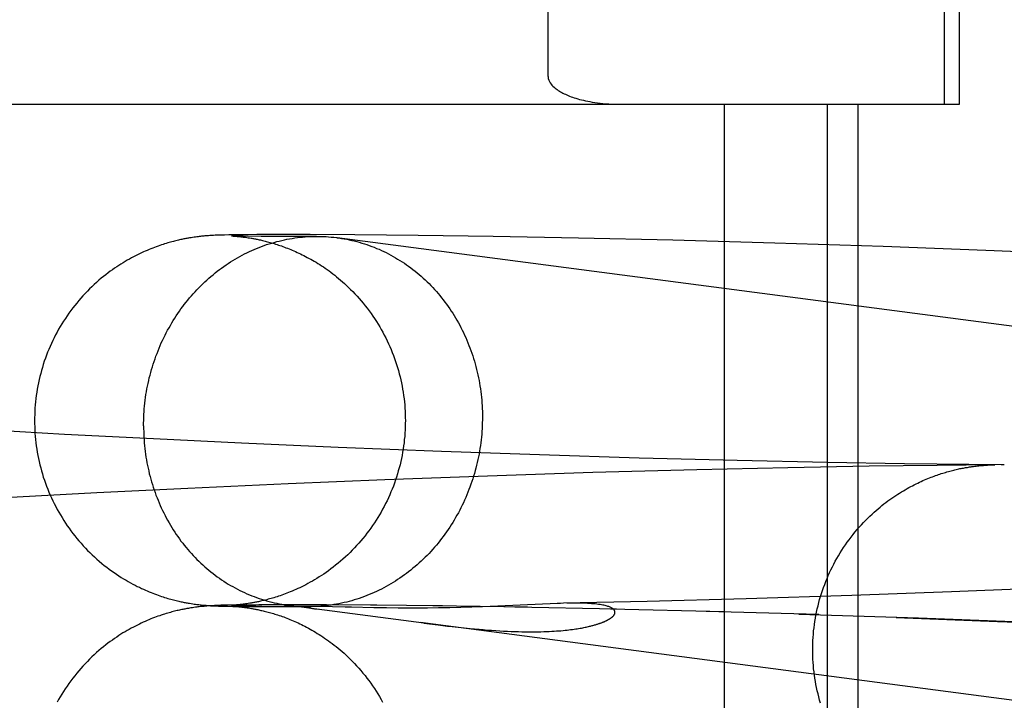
# Model space of a CAD drawing. Header units: inches. Extents: x 0 to 243, y 0 to 157.
# Tile 36 of 115: x 115.6116 to 115.7152, y 58.7847 to 58.8562. Entities that reach past the tile are written whole.
import ezdxf

# ---------------------------------------------------------------- set-up
doc = ezdxf.new("R2010")
doc.units = ezdxf.units.IN
doc.header["$LTSCALE"] = 13.357143
doc.header["$MEASUREMENT"] = 0
doc.linetypes.add('HIDDEN', pattern=[0.2, 0.1, -0.1])
doc.layers.add('DEFAULT_2', color=8, linetype='HIDDEN')

msp = doc.modelspace()

# ---------------------------------------------------------------- linework, layer by layer
at = {"layer": 'DEFAULT_2', "color": 8, "linetype": 'HIDDEN'}
for p, q in [((115.70889, 58.84735), (115.70889, 59.22235)), ((115.71045, 58.84735), (115.71045, 59.22235)), ((115.66719, 58.85025), (115.66719, 59.21945)), ((115.23285, 58.84735), (115.71045, 58.84735)), ((115.68571, 58.84735), (115.68571, 58.6911)), ((115.69655, 58.84735), (115.69655, 58.6911)), ((115.69978, 58.84735), (115.69978, 58.6911)), ((115.62963, 58.83331), (115.62946, 58.83328)), ((115.62979, 58.83334), (115.62963, 58.83331)), ((115.62994, 58.83336), (115.62979, 58.83334)), ((115.63008, 58.83338), (115.62994, 58.83336)), ((115.63022, 58.8334), (115.63008, 58.83338)), ((115.63036, 58.83341), (115.63022, 58.8334)), ((115.63049, 58.83343), (115.63036, 58.83341)), ((115.63062, 58.83344), (115.63049, 58.83343)), ((115.63074, 58.83346), (115.63062, 58.83344)), ((115.63086, 58.83347), (115.63074, 58.83346)), ((115.63098, 58.83348), (115.63086, 58.83347)), ((115.63109, 58.83349), (115.63098, 58.83348)), ((115.6312, 58.8335), (115.63109, 58.83349)), ((115.6313, 58.83351), (115.6312, 58.8335)), ((115.63145, 58.83352), (115.6313, 58.83351)), ((115.63159, 58.83353), (115.63145, 58.83352)), ((115.63172, 58.83353), (115.63159, 58.83353)), ((115.63186, 58.83354), (115.63172, 58.83353)), ((115.63199, 58.83355), (115.63186, 58.83354)), ((115.63216, 58.83356), (115.63199, 58.83355)), ((115.63233, 58.83356), (115.63216, 58.83356)), ((115.63255, 58.83357), (115.63233, 58.83356)), ((115.63282, 58.83358), (115.63255, 58.83357)), ((115.63314, 58.83359), (115.63282, 58.83358)), ((115.6336, 58.8336), (115.63314, 58.83359)), ((115.63423, 58.83361), (115.6336, 58.8336)), ((115.63387, 58.83349), (115.63387, 58.83349)), ((115.63389, 58.83349), (115.63394, 58.83349)), ((115.63394, 58.83349), (115.63399, 58.83349)), ((115.63412, 58.83349), (115.63397, 58.83349)), ((115.63399, 58.83349), (115.63405, 58.83348)), ((115.63405, 58.83348), (115.63413, 58.83348)), ((115.6344, 58.83348), (115.63412, 58.83349)), ((115.63413, 58.83348), (115.63422, 58.83347)), ((115.63422, 58.83347), (115.63432, 58.83346)), ((115.63512, 58.83362), (115.63423, 58.83361)), ((115.63432, 58.83346), (115.6344, 58.83346)), ((115.63487, 58.83347), (115.6344, 58.83348)), ((115.6344, 58.83346), (115.63449, 58.83345)), ((115.63449, 58.83345), (115.63458, 58.83344)), ((115.63458, 58.83344), (115.63467, 58.83343)), ((115.63467, 58.83343), (115.63478, 58.83342)), ((115.63478, 58.83342), (115.63488, 58.83341)), ((115.63562, 58.83346), (115.63487, 58.83347)), ((115.63488, 58.83341), (115.635, 58.8334)), ((115.635, 58.8334), (115.63512, 58.83338)), ((115.63656, 58.83363), (115.63512, 58.83362)), ((115.63512, 58.83338), (115.63524, 58.83337)), ((115.63524, 58.83337), (115.63536, 58.83335)), ((115.63536, 58.83335), (115.6355, 58.83333)), ((115.6355, 58.83333), (115.63564, 58.83331)), ((115.637, 58.83345), (115.63562, 58.83346)), ((115.63564, 58.83331), (115.63579, 58.83329)), ((115.63882, 58.83364), (115.63656, 58.83363)), ((115.63927, 58.83344), (115.637, 58.83345)), ((115.64215, 58.83364), (115.63882, 58.83364)), ((115.64282, 58.83345), (115.63927, 58.83344)), ((115.64686, 58.83361), (115.64215, 58.83364)), ((115.64246, 58.83345), (115.64282, 58.83345)), ((115.86272, 58.80478), (115.64499, 58.83331)), ((115.65351, 58.83355), (115.64686, 58.83361)), ((115.66142, 58.83344), (115.65351, 58.83355)), ((115.67039, 58.83327), (115.66142, 58.83344)), ((115.6803, 58.83304), (115.67039, 58.83327)), ((115.69103, 58.83274), (115.6803, 58.83304)), ((115.70245, 58.83237), (115.69103, 58.83274)), ((115.71322, 58.83198), (115.70245, 58.83237)), ((115.72433, 58.83152), (115.71322, 58.83198)), ((115.61633, 58.81263), (115.60812, 58.8131)), ((115.62569, 58.81214), (115.61633, 58.81263)), ((115.63493, 58.81169), (115.62569, 58.81214)), ((115.64509, 58.81124), (115.63493, 58.81169)), ((115.65597, 58.81081), (115.64509, 58.81124)), ((115.66627, 58.81046), (115.65597, 58.81081)), ((115.67678, 58.81014), (115.66627, 58.81046)), ((115.68706, 58.80987), (115.67678, 58.81014)), ((115.69659, 58.80967), (115.68706, 58.80987)), ((115.70468, 58.80954), (115.69659, 58.80967)), ((115.70813, 58.80937), (115.70095, 58.80927)), ((115.71484, 58.80943), (115.70468, 58.80954)), ((115.71011, 58.80939), (115.70813, 58.80937)), ((115.71115, 58.8094), (115.71011, 58.80939)), ((115.71159, 58.80941), (115.71115, 58.8094)), ((115.71199, 58.80941), (115.71159, 58.80941)), ((115.71224, 58.80941), (115.71199, 58.80941)), ((115.71246, 58.80941), (115.71224, 58.80941)), ((115.71267, 58.80942), (115.71246, 58.80941)), ((115.7125, 58.80933), (115.71263, 58.80934)), ((115.71263, 58.80934), (115.71275, 58.80935)), ((115.71286, 58.80942), (115.71267, 58.80942)), ((115.71275, 58.80935), (115.71286, 58.80936)), ((115.71286, 58.80936), (115.71297, 58.80937)), ((115.71297, 58.80937), (115.71308, 58.80938)), ((115.71308, 58.80938), (115.71317, 58.80938)), ((115.71331, 58.80939), (115.71342, 58.8094)), ((115.71342, 58.8094), (115.71352, 58.80941)), ((115.71419, 58.80943), (115.71347, 58.80942)), ((115.71352, 58.80941), (115.71362, 58.80941)), ((115.71362, 58.80941), (115.71373, 58.80941)), ((115.71373, 58.80941), (115.7138, 58.80942)), ((115.71383, 58.80942), (115.71389, 58.80942)), ((115.71391, 58.80942), (115.714, 58.80942)), ((115.714, 58.80942), (115.71406, 58.80943)), ((115.714, 58.80942), (115.71419, 58.80943)), ((115.7141, 58.80943), (115.71411, 58.80943)), ((115.71416, 58.80943), (115.71417, 58.80943)), ((115.71494, 58.80943), (115.71485, 58.80943)), ((115.71504, 58.80942), (115.71496, 58.80943)), ((115.71517, 58.80942), (115.71506, 58.80942)), ((115.6719, 58.8086), (115.66082, 58.80824)), ((115.68284, 58.8089), (115.6719, 58.8086)), ((115.6924, 58.80912), (115.68284, 58.8089)), ((115.70095, 58.80927), (115.6924, 58.80912)), ((115.71176, 58.80924), (115.71193, 58.80926)), ((115.71193, 58.80926), (115.71208, 58.80928)), ((115.71208, 58.80928), (115.71223, 58.8093)), ((115.71223, 58.8093), (115.71237, 58.80931)), ((115.71237, 58.80931), (115.7125, 58.80933)), ((115.63983, 58.80743), (115.62929, 58.80695)), ((115.65002, 58.80785), (115.63983, 58.80743)), ((115.66082, 58.80824), (115.65002, 58.80785)), ((115.61972, 58.80647), (115.61004, 58.80594)), ((115.62929, 58.80695), (115.61972, 58.80647)), ((115.70961, 58.79606), (115.69912, 58.79569)), ((115.72044, 58.7965), (115.70961, 58.79606)), ((115.63565, 58.79484), (115.6355, 58.79481)), ((115.6358, 58.79486), (115.63565, 58.79484)), ((115.63596, 58.79489), (115.6358, 58.79486)), ((115.67761, 58.79506), (115.66882, 58.79486)), ((115.68801, 58.79534), (115.67761, 58.79506)), ((115.69912, 58.79569), (115.68801, 58.79534)), ((115.62962, 58.79438), (115.62946, 58.79435)), ((115.62978, 58.7944), (115.62962, 58.79438)), ((115.62965, 58.79483), (115.62981, 58.79481)), ((115.62993, 58.79442), (115.62978, 58.7944)), ((115.62981, 58.79481), (115.62996, 58.79478)), ((115.63008, 58.79444), (115.62993, 58.79442)), ((115.62996, 58.79478), (115.6301, 58.79476)), ((115.63022, 58.79446), (115.63008, 58.79444)), ((115.6301, 58.79476), (115.63024, 58.79475)), ((115.63035, 58.79448), (115.63022, 58.79446)), ((115.63024, 58.79475), (115.63038, 58.79473)), ((115.63048, 58.79449), (115.63035, 58.79448)), ((115.63061, 58.79451), (115.63048, 58.79449)), ((115.63058, 58.79471), (115.6307, 58.79469)), ((115.63074, 58.79452), (115.63061, 58.79451)), ((115.6307, 58.79469), (115.63083, 58.79468)), ((115.63086, 58.79453), (115.63074, 58.79452)), ((115.63083, 58.79468), (115.63095, 58.79467)), ((115.63097, 58.79454), (115.63086, 58.79453)), ((115.63095, 58.79467), (115.63106, 58.79466)), ((115.63108, 58.79455), (115.63097, 58.79454)), ((115.63106, 58.79466), (115.63117, 58.79465)), ((115.63119, 58.79456), (115.63108, 58.79455)), ((115.63117, 58.79465), (115.63128, 58.79464)), ((115.63129, 58.79457), (115.63119, 58.79456)), ((115.63128, 58.79464), (115.63138, 58.79463)), ((115.63144, 58.79458), (115.63129, 58.79457)), ((115.63138, 58.79463), (115.63153, 58.79462)), ((115.63158, 58.79459), (115.63144, 58.79458)), ((115.63153, 58.79462), (115.63168, 58.79461)), ((115.63167, 58.7946), (115.63158, 58.79459)), ((115.63181, 58.79461), (115.63167, 58.7946)), ((115.63168, 58.79461), (115.63182, 58.7946)), ((115.63194, 58.79461), (115.63181, 58.79461)), ((115.63182, 58.7946), (115.63195, 58.7946)), ((115.63211, 58.79462), (115.63194, 58.79461)), ((115.63195, 58.7946), (115.63213, 58.79459)), ((115.63229, 58.79463), (115.63211, 58.79462)), ((115.63213, 58.79459), (115.6323, 58.79458)), ((115.63251, 58.79464), (115.63229, 58.79463)), ((115.6323, 58.79458), (115.63251, 58.79457)), ((115.63277, 58.79465), (115.63251, 58.79464)), ((115.63251, 58.79457), (115.63277, 58.79457)), ((115.63309, 58.79465), (115.63277, 58.79465)), ((115.63277, 58.79457), (115.63309, 58.79456)), ((115.63349, 58.79466), (115.63309, 58.79465)), ((115.63309, 58.79456), (115.63348, 58.79455)), ((115.63348, 58.79455), (115.63403, 58.79454)), ((115.63404, 58.79467), (115.63349, 58.79466)), ((115.63387, 58.79465), (115.6339, 58.79465)), ((115.63388, 58.79456), (115.63387, 58.79456)), ((115.63387, 58.79456), (115.63387, 58.79456)), ((115.63394, 58.79456), (115.63389, 58.79456)), ((115.63389, 58.79456), (115.63394, 58.79456)), ((115.6339, 58.79465), (115.63396, 58.79466)), ((115.63398, 58.79466), (115.63393, 58.79466)), ((115.63406, 58.79455), (115.63394, 58.79456)), ((115.63394, 58.79456), (115.63399, 58.79455)), ((115.63404, 58.79466), (115.63398, 58.79466)), ((115.63398, 58.79466), (115.63414, 58.79466)), ((115.63399, 58.79455), (115.63406, 58.79455)), ((115.63403, 58.79454), (115.63533, 58.79453)), ((115.63404, 58.79467), (115.6357, 58.79468)), ((115.63428, 58.79455), (115.63406, 58.79455)), ((115.63406, 58.79455), (115.63414, 58.79454)), ((115.63414, 58.79466), (115.63444, 58.79467)), ((115.63414, 58.79454), (115.63423, 58.79454)), ((115.63424, 58.79468), (115.63415, 58.79467)), ((115.63423, 58.79454), (115.6343, 58.79453)), ((115.63432, 58.79468), (115.63424, 58.79468)), ((115.63469, 58.79454), (115.63428, 58.79455)), ((115.6343, 58.79453), (115.63437, 58.79453)), ((115.6344, 58.79469), (115.63432, 58.79468)), ((115.63437, 58.79453), (115.63446, 58.79452)), ((115.63449, 58.7947), (115.6344, 58.79469)), ((115.63444, 58.79467), (115.63491, 58.79467)), ((115.63446, 58.79452), (115.63454, 58.79451)), ((115.63458, 58.7947), (115.63449, 58.7947)), ((115.63454, 58.79451), (115.63464, 58.7945)), ((115.63468, 58.79471), (115.63458, 58.7947)), ((115.63464, 58.7945), (115.63474, 58.79449)), ((115.63478, 58.79472), (115.63468, 58.79471)), ((115.63474, 58.79449), (115.63484, 58.79448)), ((115.63489, 58.79474), (115.63478, 58.79472)), ((115.6348, 58.79453), (115.64208, 58.79451)), ((115.635, 58.79475), (115.63489, 58.79474)), ((115.63512, 58.79476), (115.635, 58.79475)), ((115.63501, 58.79446), (115.63513, 58.79445)), ((115.63524, 58.79478), (115.63512, 58.79476)), ((115.63513, 58.79445), (115.63526, 58.79443)), ((115.63537, 58.7948), (115.63524, 58.79478)), ((115.63526, 58.79443), (115.63539, 58.79441)), ((115.63644, 58.79452), (115.63533, 58.79453)), ((115.63536, 58.79469), (115.63708, 58.79469)), ((115.6355, 58.79481), (115.63537, 58.7948)), ((115.63539, 58.79441), (115.63552, 58.79439)), ((115.63552, 58.79439), (115.63566, 58.79437)), ((115.63566, 58.79437), (115.63581, 58.79435)), ((115.64014, 58.79471), (115.63677, 58.7947)), ((115.64301, 58.79452), (115.63939, 58.79451)), ((115.65412, 58.79278), (115.63992, 58.79464)), ((115.64388, 58.7947), (115.63999, 58.7947)), ((115.64287, 58.79452), (115.64208, 58.79451)), ((115.64224, 58.7945), (115.64222, 58.7945)), ((115.64227, 58.7945), (115.64225, 58.7945)), ((115.64233, 58.79451), (115.64229, 58.79451)), ((115.64239, 58.79451), (115.64233, 58.79451)), ((115.6428, 58.79427), (115.64303, 58.79424)), ((115.64322, 58.79452), (115.64301, 58.79452)), ((115.64349, 58.79451), (115.64322, 58.79452)), ((115.64918, 58.79466), (115.64349, 58.79469)), ((115.64389, 58.79451), (115.64349, 58.79451)), ((115.6445, 58.7945), (115.64389, 58.79451)), ((115.64583, 58.79447), (115.6445, 58.7945)), ((115.64615, 58.79446), (115.64583, 58.79447)), ((115.65609, 58.79458), (115.64851, 58.79466)), ((115.65019, 58.79437), (115.64887, 58.7944)), ((115.6514, 58.79436), (115.65019, 58.79437)), ((115.65234, 58.79435), (115.6514, 58.79436)), ((115.65337, 58.79435), (115.65234, 58.79435)), ((115.65449, 58.79435), (115.65337, 58.79435)), ((115.65566, 58.79437), (115.65449, 58.79435)), ((115.66502, 58.79444), (115.65507, 58.79458)), ((115.65684, 58.79439), (115.65566, 58.79437)), ((115.65802, 58.79441), (115.65684, 58.79439)), ((115.65917, 58.79445), (115.65802, 58.79441)), ((115.66029, 58.79449), (115.65917, 58.79445)), ((115.66191, 58.79455), (115.66029, 58.79449)), ((115.6666, 58.79478), (115.66191, 58.79455)), ((115.67439, 58.79425), (115.66368, 58.79445)), ((115.66739, 58.79481), (115.6666, 58.79478)), ((115.68571, 58.79396), (115.67375, 58.79424)), ((115.69567, 58.79367), (115.68383, 58.79399)), ((115.85773, 58.7661), (115.65376, 58.79283)), ((115.65412, 58.79278), (115.65562, 58.79259)), ((115.70615, 58.79331), (115.69356, 58.7937)), ((115.70381, 58.79336), (115.71446, 58.79296)), ((115.71704, 58.79289), (115.70615, 58.79331)), ((115.71446, 58.79296), (115.72541, 58.79249)), ((115.65562, 58.79259), (115.6566, 58.79247)), ((115.65805, 58.79231), (115.659, 58.79221))]:
    msp.add_line(p, q, dxfattribs=at)
for points in [[(115.66719, 58.85025), (115.66721, 58.85005), (115.66726, 58.84988), (115.66733, 58.84973), (115.66741, 58.84959), (115.6675, 58.84947), (115.66759, 58.84935), (115.6677, 58.84924), (115.66781, 58.84914), (115.66792, 58.84905), (115.66803, 58.84896), (115.66815, 58.84888), (115.66826, 58.8488), (115.66838, 58.84872), (115.6685, 58.84865), (115.66862, 58.84858), (115.66875, 58.84852), (115.66888, 58.84845), (115.66901, 58.84839), (115.66915, 58.84832), (115.6693, 58.84826), (115.66945, 58.8482), (115.6696, 58.84814), (115.66977, 58.84809), (115.66993, 58.84803), (115.67011, 58.84797), (115.6703, 58.84792), (115.67049, 58.84786), (115.67069, 58.84781), (115.6709, 58.84776), (115.67112, 58.84771), (115.67135, 58.84766), (115.67159, 58.84762), (115.67184, 58.84757), (115.6721, 58.84753), (115.67237, 58.84749), (115.67266, 58.84746), (115.67295, 58.84743), (115.67326, 58.8474), (115.67358, 58.84738), (115.67392, 58.84736), (115.67427, 58.84735), (115.67463, 58.84735)], [(115.62946, 58.83328), (115.62937, 58.83327), (115.62928, 58.83325), (115.62919, 58.83324), (115.62909, 58.83322), (115.62899, 58.8332), (115.62888, 58.83318), (115.62877, 58.83316), (115.62866, 58.83313), (115.62854, 58.83311), (115.62842, 58.83308), (115.6283, 58.83305), (115.62817, 58.83302), (115.62804, 58.83299), (115.6279, 58.83296), (115.62777, 58.83292), (115.62762, 58.83289), (115.62748, 58.83285), (115.62733, 58.8328), (115.62718, 58.83276), (115.62702, 58.83271), (115.62685, 58.83266), (115.62669, 58.83261), (115.62651, 58.83255), (115.62634, 58.83249), (115.62616, 58.83243), (115.62597, 58.83236), (115.62579, 58.83229), (115.6256, 58.83222), (115.6254, 58.83215), (115.62521, 58.83207), (115.62501, 58.83198), (115.62481, 58.8319), (115.62461, 58.83181), (115.6244, 58.83171), (115.6242, 58.83161), (115.62399, 58.83151), (115.62378, 58.83141), (115.62357, 58.8313), (115.62335, 58.83118), (115.62314, 58.83106), (115.62292, 58.83094), (115.6227, 58.83081), (115.62248, 58.83068), (115.62226, 58.83054), (115.62204, 58.8304), (115.62182, 58.83025), (115.62159, 58.8301), (115.62136, 58.82994), (115.62113, 58.82978), (115.6209, 58.8296), (115.62067, 58.82942), (115.62043, 58.82923), (115.62019, 58.82904), (115.61994, 58.82883), (115.6197, 58.82861), (115.61945, 58.82839), (115.6192, 58.82816), (115.61896, 58.82793), (115.61872, 58.82769), (115.61849, 58.82745), (115.61826, 58.8272), (115.61804, 58.82695), (115.61782, 58.8267), (115.6176, 58.82644), (115.61739, 58.82618), (115.61719, 58.82592), (115.61698, 58.82565), (115.61679, 58.82538), (115.61659, 58.8251), (115.61641, 58.82482), (115.61622, 58.82454), (115.61605, 58.82426), (115.61587, 58.82397), (115.6157, 58.82368), (115.61554, 58.82339), (115.61538, 58.82309), (115.61523, 58.82279), (115.61508, 58.82249), (115.61494, 58.82218), (115.6148, 58.82188), (115.61467, 58.82157), (115.61454, 58.82126), (115.61442, 58.82095), (115.61431, 58.82063), (115.61419, 58.82031), (115.61409, 58.81999), (115.61399, 58.81967), (115.6139, 58.81935), (115.61381, 58.81903), (115.61373, 58.8187), (115.61365, 58.81838), (115.61358, 58.81805), (115.61351, 58.81772), (115.61345, 58.81739), (115.6134, 58.81706), (115.61335, 58.81672), (115.61331, 58.81639), (115.61327, 58.81606), (115.61324, 58.81572), (115.61321, 58.81539), (115.61319, 58.81505), (115.61318, 58.81472), (115.61317, 58.81438), (115.61317, 58.81407)], [(115.62464, 58.81352), (115.62464, 58.81382), (115.62465, 58.81412), (115.62466, 58.81442), (115.62467, 58.81472), (115.62469, 58.81502), (115.62471, 58.81531), (115.62474, 58.81561), (115.62477, 58.81591), (115.62481, 58.81621), (115.62485, 58.81651), (115.62489, 58.81681), (115.62494, 58.8171), (115.62499, 58.8174), (115.62505, 58.81769), (115.62511, 58.81799), (115.62518, 58.81828), (115.62524, 58.81857), (115.62532, 58.81886), (115.62539, 58.81915), (115.62548, 58.81944), (115.62556, 58.81973), (115.62565, 58.82001), (115.62574, 58.8203), (115.62584, 58.82058), (115.62594, 58.82086), (115.62605, 58.82114), (115.62616, 58.82142), (115.62627, 58.8217), (115.62638, 58.82197), (115.6265, 58.82224), (115.62663, 58.82251), (115.62676, 58.82278), (115.62689, 58.82305), (115.62702, 58.82331), (115.62716, 58.82357), (115.62731, 58.82383), (115.62745, 58.82409), (115.6276, 58.82435), (115.62776, 58.8246), (115.62791, 58.82485), (115.62807, 58.8251), (115.62824, 58.82534), (115.6284, 58.82558), (115.62857, 58.82582), (115.62875, 58.82606), (115.62892, 58.82629), (115.6291, 58.82652), (115.62929, 58.82675), (115.62947, 58.82698), (115.62966, 58.8272), (115.62986, 58.82742), (115.63005, 58.82763), (115.63025, 58.82784), (115.63045, 58.82805), (115.63066, 58.82826), (115.63086, 58.82846), (115.63107, 58.82866), (115.63128, 58.82886), (115.6315, 58.82905), (115.63172, 58.82923), (115.63194, 58.82942), (115.63216, 58.8296), (115.63239, 58.82978), (115.63261, 58.82995), (115.63284, 58.83012), (115.63308, 58.83029), (115.63331, 58.83045), (115.63355, 58.83061), (115.63378, 58.83076), (115.63403, 58.83091), (115.63427, 58.83106), (115.63451, 58.8312), (115.63476, 58.83134), (115.63501, 58.83147), (115.63526, 58.8316), (115.63551, 58.83173), (115.63576, 58.83185), (115.63602, 58.83196), (115.63628, 58.83208), (115.63653, 58.83218), (115.63679, 58.83229), (115.63705, 58.83239), (115.63732, 58.83248), (115.63758, 58.83258), (115.63784, 58.83266), (115.63811, 58.83274), (115.63838, 58.83282), (115.63864, 58.8329), (115.63891, 58.83296), (115.63918, 58.83303), (115.63945, 58.83309), (115.63972, 58.83314), (115.63999, 58.83319), (115.64027, 58.83324), (115.64054, 58.83328), (115.64081, 58.83332), (115.64108, 58.83335), (115.64136, 58.83338), (115.64163, 58.8334), (115.64191, 58.83342), (115.64218, 58.83344), (115.64246, 58.83345)], [(115.63397, 58.83349), (115.6339, 58.83349), (115.63389, 58.83349)], [(115.63579, 58.83329), (115.63595, 58.83326), (115.63603, 58.83325), (115.63612, 58.83323), (115.63621, 58.83321), (115.6363, 58.8332), (115.6364, 58.83318), (115.63649, 58.83316), (115.6366, 58.83314), (115.6367, 58.83312), (115.63681, 58.83309), (115.63692, 58.83307), (115.63704, 58.83304), (115.63716, 58.83302), (115.63728, 58.83299), (115.63741, 58.83296), (115.63754, 58.83292), (115.63767, 58.83289), (115.6378, 58.83285), (115.63794, 58.83281), (115.63808, 58.83277), (115.63822, 58.83273), (115.63837, 58.83269), (115.63852, 58.83264), (115.63867, 58.83259), (115.63882, 58.83254), (115.63898, 58.83249), (115.63913, 58.83244), (115.63929, 58.83238), (115.63945, 58.83232), (115.63961, 58.83226), (115.63978, 58.8322), (115.63994, 58.83213), (115.64011, 58.83207), (115.64028, 58.832), (115.64045, 58.83192), (115.64062, 58.83185), (115.64079, 58.83177), (115.64096, 58.83169), (115.64114, 58.83161), (115.64132, 58.83152), (115.64149, 58.83143), (115.64167, 58.83134), (115.64185, 58.83124), (115.64204, 58.83114), (115.64222, 58.83104), (115.64241, 58.83094), (115.64259, 58.83083), (115.64278, 58.83072), (115.64297, 58.8306), (115.64316, 58.83048), (115.64335, 58.83035), (115.64355, 58.83023), (115.64374, 58.83009), (115.64394, 58.82995), (115.64414, 58.82981), (115.64434, 58.82967), (115.64454, 58.82951), (115.64474, 58.82936), (115.64494, 58.82919), (115.64515, 58.82903), (115.64535, 58.82885), (115.64556, 58.82868), (115.64577, 58.82849), (115.64598, 58.8283), (115.6462, 58.82809), (115.64641, 58.82788), (115.64664, 58.82765), (115.64686, 58.82742), (115.64709, 58.82717), (115.64731, 58.82692), (115.64753, 58.82667), (115.64775, 58.82641), (115.64796, 58.82615), (115.64816, 58.82589), (115.64837, 58.82562), (115.64856, 58.82535), (115.64875, 58.82507), (115.64894, 58.8248), (115.64912, 58.82451), (115.6493, 58.82423), (115.64947, 58.82394), (115.64964, 58.82365), (115.6498, 58.82336), (115.64996, 58.82306), (115.65011, 58.82277), (115.65026, 58.82246), (115.6504, 58.82216), (115.65054, 58.82186), (115.65067, 58.82155), (115.6508, 58.82124), (115.65092, 58.82092), (115.65103, 58.82061), (115.65114, 58.82029), (115.65125, 58.81998), (115.65135, 58.81966), (115.65144, 58.81933), (115.65153, 58.81901), (115.65161, 58.81869), (115.65169, 58.81836), (115.65176, 58.81803), (115.65182, 58.81771), (115.65188, 58.81738), (115.65194, 58.81705), (115.65199, 58.81671), (115.65203, 58.81638), (115.65207, 58.81605), (115.6521, 58.81572), (115.65212, 58.81538), (115.65214, 58.81505), (115.65216, 58.81471), (115.65216, 58.81438), (115.65217, 58.81407)], [(115.64282, 58.83345), (115.643, 58.83345), (115.64328, 58.83345), (115.64355, 58.83344), (115.64383, 58.83342), (115.6441, 58.8334), (115.64437, 58.83338), (115.64464, 58.83335), (115.64492, 58.83332), (115.64499, 58.83331)], [(115.64499, 58.83331), (115.64519, 58.83329), (115.64546, 58.83324), (115.64573, 58.8332), (115.646, 58.83315), (115.64627, 58.83309), (115.64653, 58.83303), (115.6468, 58.83297), (115.64707, 58.8329), (115.64733, 58.83283), (115.64759, 58.83275), (115.64786, 58.83267), (115.64812, 58.83258), (115.64838, 58.83249), (115.64864, 58.8324), (115.64889, 58.8323), (115.64915, 58.83219), (115.6494, 58.83209), (115.64965, 58.83197), (115.6499, 58.83186), (115.65015, 58.83174), (115.6504, 58.83161), (115.65064, 58.83148), (115.65088, 58.83135), (115.65113, 58.83121), (115.65136, 58.83107), (115.6516, 58.83092), (115.65184, 58.83077), (115.65207, 58.83062), (115.6523, 58.83046), (115.65252, 58.8303), (115.65275, 58.83013), (115.65297, 58.82996), (115.65319, 58.82979), (115.65341, 58.82961), (115.65363, 58.82943), (115.65384, 58.82925), (115.65405, 58.82906), (115.65426, 58.82887), (115.65446, 58.82868), (115.65466, 58.82848), (115.65486, 58.82827), (115.65505, 58.82807), (115.65525, 58.82786), (115.65544, 58.82765), (115.65562, 58.82743), (115.65581, 58.82722), (115.65599, 58.82699), (115.65616, 58.82677), (115.65634, 58.82654), (115.65651, 58.82631), (115.65667, 58.82608), (115.65684, 58.82584), (115.657, 58.8256), (115.65716, 58.82536), (115.65731, 58.82512), (115.65746, 58.82487), (115.6576, 58.82462), (115.65775, 58.82437), (115.65789, 58.82411), (115.65802, 58.82385), (115.65815, 58.82359), (115.65828, 58.82333), (115.65841, 58.82307), (115.65853, 58.8228), (115.65864, 58.82253), (115.65876, 58.82226), (115.65886, 58.82199), (115.65897, 58.82172), (115.65907, 58.82144), (115.65917, 58.82116), (115.65926, 58.82088), (115.65935, 58.8206), (115.65943, 58.82032), (115.65952, 58.82004), (115.65959, 58.81975), (115.65967, 58.81946), (115.65974, 58.81917), (115.6598, 58.81888), (115.65986, 58.81859), (115.65992, 58.8183), (115.65997, 58.81801), (115.66002, 58.81772), (115.66006, 58.81742), (115.6601, 58.81712), (115.66014, 58.81683), (115.66017, 58.81653), (115.6602, 58.81623), (115.66022, 58.81594), (115.66024, 58.81564), (115.66025, 58.81534), (115.66027, 58.81504), (115.66027, 58.81474), (115.66027, 58.81444)], [(115.61317, 58.81407), (115.61317, 58.81376), (115.61318, 58.81343), (115.61319, 58.81309), (115.61321, 58.81276), (115.61324, 58.81242), (115.61327, 58.81209), (115.61331, 58.81175), (115.61335, 58.81142), (115.6134, 58.81108), (115.61345, 58.81075), (115.61351, 58.81042), (115.61358, 58.81009), (115.61365, 58.80976), (115.61373, 58.80943), (115.61381, 58.80911), (115.6139, 58.80878), (115.61399, 58.80846), (115.61409, 58.80814), (115.6142, 58.80782), (115.61431, 58.8075), (115.61443, 58.80719), (115.61455, 58.80687), (115.61468, 58.80656), (115.61481, 58.80625), (115.61495, 58.80594), (115.61509, 58.80564), (115.61524, 58.80534), (115.61539, 58.80504), (115.61555, 58.80474), (115.61571, 58.80445), (115.61588, 58.80416), (115.61606, 58.80387), (115.61624, 58.80358), (115.61642, 58.8033), (115.61661, 58.80302), (115.6168, 58.80275), (115.617, 58.80248), (115.6172, 58.80221), (115.61741, 58.80194), (115.61762, 58.80168), (115.61784, 58.80142), (115.61806, 58.80117), (115.61829, 58.80092), (115.61851, 58.80067), (115.61875, 58.80043), (115.61899, 58.80019), (115.61923, 58.79996), (115.61948, 58.79973), (115.61973, 58.7995), (115.61998, 58.79928), (115.62024, 58.79906), (115.6205, 58.79885), (115.62076, 58.79865), (115.62102, 58.79846), (115.62127, 58.79827), (115.62153, 58.79809), (115.62179, 58.79791), (115.62204, 58.79774), (115.62229, 58.79758), (115.62254, 58.79743), (115.62279, 58.79728), (115.62303, 58.79714), (115.62327, 58.79701), (115.62351, 58.79688), (115.62374, 58.79676), (115.62396, 58.79664), (115.62419, 58.79654), (115.6244, 58.79643), (115.62461, 58.79634), (115.62482, 58.79624), (115.62502, 58.79616), (115.62522, 58.79607), (115.62542, 58.79599), (115.62561, 58.79592), (115.62579, 58.79585), (115.62598, 58.79578), (115.62616, 58.79571), (115.62634, 58.79565), (115.62651, 58.79559), (115.62668, 58.79554), (115.62685, 58.79548), (115.62702, 58.79543), (115.62718, 58.79538), (115.62734, 58.79534), (115.62749, 58.79529), (115.62764, 58.79525), (115.62779, 58.79522), (115.62794, 58.79518), (115.62807, 58.79514), (115.62821, 58.79511), (115.62834, 58.79508), (115.62846, 58.79506), (115.62858, 58.79503), (115.6287, 58.795), (115.62881, 58.79498), (115.62891, 58.79496), (115.62902, 58.79494), (115.62912, 58.79492), (115.62921, 58.7949), (115.62931, 58.79489), (115.6294, 58.79487), (115.62948, 58.79486), (115.62965, 58.79483)], [(115.62464, 58.81352), (115.62464, 58.81322), (115.62465, 58.81292), (115.62466, 58.81262), (115.62467, 58.81232), (115.62469, 58.81202), (115.62471, 58.81172), (115.62474, 58.81142), (115.62477, 58.81113), (115.62481, 58.81083), (115.62485, 58.81054), (115.62489, 58.81024), (115.62494, 58.80995), (115.62499, 58.80965), (115.62505, 58.80936), (115.62511, 58.80907), (115.62518, 58.80878), (115.62524, 58.80849), (115.62532, 58.80821), (115.62539, 58.80792), (115.62548, 58.80764), (115.62556, 58.80735), (115.62565, 58.80707), (115.62574, 58.80679), (115.62584, 58.80652), (115.62594, 58.80624), (115.62605, 58.80597), (115.62616, 58.80569), (115.62627, 58.80542), (115.62638, 58.80515), (115.6265, 58.80489), (115.62663, 58.80462), (115.62676, 58.80436), (115.62689, 58.8041), (115.62702, 58.80384), (115.62716, 58.80359), (115.62731, 58.80334), (115.62745, 58.80309), (115.6276, 58.80284), (115.62776, 58.8026), (115.62791, 58.80235), (115.62807, 58.80211), (115.62824, 58.80188), (115.6284, 58.80164), (115.62857, 58.80141), (115.62875, 58.80119), (115.62892, 58.80096), (115.6291, 58.80074), (115.62929, 58.80052), (115.62947, 58.80031), (115.62966, 58.8001), (115.62986, 58.79989), (115.63005, 58.79968), (115.63025, 58.79948), (115.63045, 58.79928), (115.63066, 58.79909), (115.63086, 58.79889), (115.63107, 58.79871), (115.63128, 58.79852), (115.6315, 58.79834), (115.63172, 58.79817), (115.63194, 58.79799), (115.63216, 58.79782), (115.63239, 58.79766), (115.63261, 58.7975), (115.63284, 58.79734), (115.63308, 58.79718), (115.63331, 58.79703), (115.63355, 58.79689), (115.63378, 58.79675), (115.63403, 58.79661), (115.63427, 58.79648), (115.63451, 58.79635), (115.63476, 58.79622), (115.63501, 58.7961), (115.63526, 58.79598), (115.63551, 58.79587), (115.63576, 58.79576), (115.63602, 58.79566), (115.63628, 58.79556), (115.63653, 58.79546), (115.63679, 58.79537), (115.63705, 58.79529), (115.63732, 58.79521), (115.63758, 58.79513), (115.63784, 58.79506), (115.63811, 58.79499), (115.63838, 58.79492), (115.63864, 58.79486), (115.63891, 58.79481), (115.63918, 58.79476), (115.63945, 58.79471), (115.63972, 58.79467), (115.63992, 58.79464)], [(115.65217, 58.81407), (115.65216, 58.81376), (115.65216, 58.81343), (115.65214, 58.81309), (115.65212, 58.81276), (115.6521, 58.81242), (115.65206, 58.81209), (115.65203, 58.81175), (115.65198, 58.81142), (115.65194, 58.81109), (115.65188, 58.81075), (115.65182, 58.81042), (115.65175, 58.81009), (115.65168, 58.80977), (115.65161, 58.80944), (115.65152, 58.80911), (115.65143, 58.80879), (115.65134, 58.80847), (115.65124, 58.80814), (115.65113, 58.80783), (115.65102, 58.80751), (115.65091, 58.80719), (115.65079, 58.80688), (115.65066, 58.80657), (115.65053, 58.80626), (115.65039, 58.80595), (115.65025, 58.80565), (115.6501, 58.80535), (115.64994, 58.80505), (115.64978, 58.80475), (115.64962, 58.80446), (115.64945, 58.80417), (115.64928, 58.80388), (115.6491, 58.80359), (115.64892, 58.80331), (115.64873, 58.80303), (115.64853, 58.80276), (115.64834, 58.80249), (115.64813, 58.80222), (115.64793, 58.80195), (115.64771, 58.80169), (115.6475, 58.80143), (115.64728, 58.80118), (115.64705, 58.80093), (115.64682, 58.80069), (115.64659, 58.80044), (115.64635, 58.8002), (115.64611, 58.79997), (115.64586, 58.79974), (115.6456, 58.79951), (115.64535, 58.79929), (115.64509, 58.79907), (115.64484, 58.79886), (115.64458, 58.79866), (115.64433, 58.79847), (115.64408, 58.79829), (115.64383, 58.79811), (115.64358, 58.79794), (115.64334, 58.79778), (115.6431, 58.79763), (115.64286, 58.79748), (115.64262, 58.79734), (115.64239, 58.7972), (115.64216, 58.79707), (115.64193, 58.79694), (115.64171, 58.79682), (115.64149, 58.79671), (115.64127, 58.7966), (115.64106, 58.7965), (115.64086, 58.79641), (115.64065, 58.79631), (115.64046, 58.79623), (115.64026, 58.79614), (115.64007, 58.79606), (115.63989, 58.79599), (115.63971, 58.79592), (115.63953, 58.79585), (115.63935, 58.79578), (115.63918, 58.79572), (115.63901, 58.79566), (115.63884, 58.79561), (115.63867, 58.79555), (115.63851, 58.7955), (115.63835, 58.79545), (115.6382, 58.7954), (115.63804, 58.79536), (115.63789, 58.79532), (115.63775, 58.79528), (115.6376, 58.79524), (115.63747, 58.7952), (115.63733, 58.79517), (115.6372, 58.79514), (115.63707, 58.79511), (115.63695, 58.79508), (115.63684, 58.79506), (115.63672, 58.79503), (115.63662, 58.79501), (115.63651, 58.79499), (115.63641, 58.79497), (115.63631, 58.79495), (115.63622, 58.79493), (115.63613, 58.79492), (115.63604, 58.7949), (115.63596, 58.79489)], [(115.66027, 58.81444), (115.66027, 58.81414), (115.66026, 58.81384), (115.66025, 58.81354), (115.66024, 58.81324), (115.66022, 58.81294), (115.6602, 58.81264), (115.66017, 58.81234), (115.66014, 58.81204), (115.6601, 58.81175), (115.66006, 58.81145), (115.66002, 58.81115), (115.65997, 58.81085), (115.65992, 58.81056), (115.65986, 58.81026), (115.6598, 58.80997), (115.65974, 58.80968), (115.65967, 58.80939), (115.65959, 58.80909), (115.65952, 58.80881), (115.65943, 58.80852), (115.65935, 58.80823), (115.65926, 58.80794), (115.65917, 58.80766), (115.65907, 58.80738), (115.65897, 58.80709), (115.65886, 58.80682), (115.65876, 58.80654), (115.65864, 58.80626), (115.65853, 58.80599), (115.65841, 58.80571), (115.65828, 58.80544), (115.65815, 58.80518), (115.65802, 58.80491), (115.65789, 58.80464), (115.65775, 58.80438), (115.6576, 58.80412), (115.65746, 58.80387), (115.65731, 58.80361), (115.65716, 58.80336), (115.657, 58.80311), (115.65684, 58.80286), (115.65667, 58.80262), (115.65651, 58.80237), (115.65634, 58.80213), (115.65616, 58.8019), (115.65599, 58.80166), (115.65581, 58.80143), (115.65562, 58.8012), (115.65544, 58.80098), (115.65525, 58.80076), (115.65505, 58.80054), (115.65486, 58.80032), (115.65466, 58.80011), (115.65446, 58.7999), (115.65426, 58.7997), (115.65405, 58.7995), (115.65384, 58.7993), (115.65363, 58.7991), (115.65341, 58.79891), (115.65319, 58.79872), (115.65297, 58.79854), (115.65275, 58.79836), (115.65252, 58.79818), (115.6523, 58.79801), (115.65207, 58.79784), (115.65184, 58.79767), (115.6516, 58.79751), (115.65136, 58.79735), (115.65113, 58.7972), (115.65088, 58.79705), (115.65064, 58.7969), (115.6504, 58.79676), (115.65015, 58.79662), (115.6499, 58.79649), (115.64965, 58.79636), (115.6494, 58.79623), (115.64915, 58.79611), (115.64889, 58.79599), (115.64864, 58.79588), (115.64838, 58.79577), (115.64812, 58.79567), (115.64786, 58.79557), (115.64759, 58.79547), (115.64733, 58.79538), (115.64707, 58.79529), (115.6468, 58.79521), (115.64653, 58.79513), (115.64627, 58.79506), (115.646, 58.79499), (115.64573, 58.79493), (115.64546, 58.79487), (115.64519, 58.79481), (115.64492, 58.79476), (115.64464, 58.79472), (115.64437, 58.79467), (115.6441, 58.79464), (115.64383, 58.7946), (115.64355, 58.79458), (115.64328, 58.79455), (115.643, 58.79453), (115.64273, 58.79452), (115.64246, 58.79451)], [(115.7132, 58.80942), (115.71312, 58.80942), (115.71304, 58.80942), (115.71286, 58.80942)], [(115.71317, 58.80938), (115.71326, 58.80939), (115.71331, 58.80939)], [(115.71347, 58.80942), (115.71341, 58.80942), (115.71334, 58.80942), (115.7132, 58.80942)], [(115.69502, 58.78996), (115.69502, 58.79028), (115.69503, 58.79061), (115.69504, 58.79095), (115.69506, 58.79128), (115.69509, 58.79162), (115.69512, 58.79195), (115.69516, 58.79229), (115.6952, 58.79262), (115.69525, 58.79295), (115.6953, 58.79328), (115.69536, 58.79361), (115.69543, 58.79394), (115.6955, 58.79427), (115.69558, 58.7946), (115.69566, 58.79493), (115.69575, 58.79525), (115.69584, 58.79557), (115.69594, 58.79589), (115.69605, 58.79621), (115.69616, 58.79653), (115.69628, 58.79685), (115.6964, 58.79716), (115.69653, 58.79747), (115.69666, 58.79778), (115.6968, 58.79809), (115.69694, 58.79839), (115.69709, 58.79869), (115.69724, 58.79899), (115.6974, 58.79929), (115.69756, 58.79958), (115.69773, 58.79987), (115.69791, 58.80016), (115.69809, 58.80045), (115.69827, 58.80073), (115.69846, 58.80101), (115.69865, 58.80128), (115.69885, 58.80155), (115.69905, 58.80182), (115.69926, 58.80209), (115.69947, 58.80235), (115.69969, 58.80261), (115.69992, 58.80287), (115.70014, 58.80312), (115.70037, 58.80336), (115.7006, 58.80359), (115.70082, 58.80382), (115.70104, 58.80403), (115.70126, 58.80423), (115.70147, 58.80443), (115.70168, 58.80462), (115.70189, 58.8048), (115.7021, 58.80497), (115.70231, 58.80514), (115.70252, 58.80531), (115.70273, 58.80547), (115.70294, 58.80562), (115.70314, 58.80577), (115.70335, 58.80592), (115.70355, 58.80606), (115.70376, 58.8062), (115.70396, 58.80633), (115.70416, 58.80646), (115.70436, 58.80658), (115.70456, 58.8067), (115.70475, 58.80681), (115.70495, 58.80692), (115.70514, 58.80703), (115.70533, 58.80713), (115.70552, 58.80723), (115.70571, 58.80733), (115.7059, 58.80742), (115.70608, 58.80751), (115.70626, 58.8076), (115.70644, 58.80768), (115.70662, 58.80776), (115.70679, 58.80784), (115.70697, 58.80791), (115.70714, 58.80798), (115.7073, 58.80805), (115.70747, 58.80811), (115.70763, 58.80817), (115.70779, 58.80823), (115.70794, 58.80829), (115.7081, 58.80834), (115.70825, 58.8084), (115.7084, 58.80845), (115.70855, 58.8085), (115.7087, 58.80854), (115.70885, 58.80859), (115.709, 58.80863), (115.70914, 58.80868), (115.70929, 58.80872), (115.70943, 58.80876), (115.70957, 58.80879), (115.70971, 58.80883), (115.70985, 58.80886), (115.70998, 58.8089), (115.71012, 58.80893), (115.71025, 58.80896), (115.71038, 58.80899), (115.71051, 58.80902), (115.71064, 58.80904), (115.71076, 58.80907), (115.71088, 58.80909), (115.71099, 58.80911), (115.7111, 58.80913), (115.71121, 58.80915), (115.71131, 58.80916), (115.7114, 58.80918), (115.7115, 58.8092), (115.71159, 58.80921), (115.71168, 58.80922), (115.71176, 58.80924)], [(115.66168, 58.79199), (115.6621, 58.79197), (115.66251, 58.79194), (115.66292, 58.79192), (115.66331, 58.7919), (115.6637, 58.79189), (115.66408, 58.79188), (115.66444, 58.79187), (115.6648, 58.79186), (115.66515, 58.79186), (115.66549, 58.79186), (115.66581, 58.79186), (115.66613, 58.79187), (115.66644, 58.79187), (115.66673, 58.79188), (115.66702, 58.79189), (115.6673, 58.7919), (115.66757, 58.79192), (115.66782, 58.79193), (115.66807, 58.79195), (115.66831, 58.79197), (115.66854, 58.79198), (115.66876, 58.792), (115.66897, 58.79203), (115.66918, 58.79205), (115.66937, 58.79207), (115.66956, 58.79209), (115.66974, 58.79212), (115.66992, 58.79214), (115.67009, 58.79216), (115.67025, 58.79219), (115.6704, 58.79221), (115.67055, 58.79224), (115.67069, 58.79226), (115.67083, 58.79229), (115.67096, 58.79231), (115.67108, 58.79234), (115.6712, 58.79236), (115.67131, 58.79239), (115.67142, 58.79241), (115.67153, 58.79244), (115.67163, 58.79246), (115.67173, 58.79249), (115.67182, 58.79251), (115.67191, 58.79253), (115.672, 58.79256), (115.67208, 58.79258), (115.67216, 58.7926), (115.67224, 58.79263), (115.67231, 58.79265), (115.67238, 58.79267), (115.67245, 58.79269), (115.67252, 58.79272), (115.67258, 58.79274), (115.67264, 58.79276), (115.6727, 58.79278), (115.67276, 58.7928), (115.67282, 58.79282), (115.67287, 58.79284), (115.67292, 58.79286), (115.67297, 58.79288), (115.67302, 58.7929), (115.67307, 58.79292), (115.67312, 58.79294), (115.67316, 58.79296), (115.6732, 58.79298), (115.67325, 58.793), (115.67329, 58.79302), (115.67333, 58.79304), (115.67337, 58.79306), (115.6734, 58.79308), (115.67344, 58.7931), (115.67348, 58.79312), (115.67351, 58.79314), (115.67355, 58.79316), (115.67358, 58.79318), (115.67361, 58.7932), (115.67364, 58.79321), (115.67367, 58.79323), (115.6737, 58.79325), (115.67373, 58.79327), (115.67376, 58.79329), (115.67379, 58.79331), (115.67382, 58.79333), (115.67384, 58.79335), (115.67387, 58.79337), (115.67389, 58.79339), (115.67392, 58.79341), (115.67394, 58.79343), (115.67397, 58.79345), (115.67399, 58.79348), (115.67401, 58.7935), (115.67403, 58.79352), (115.67405, 58.79354), (115.67407, 58.79356), (115.67409, 58.79359), (115.6741, 58.79361), (115.67412, 58.79363), (115.67414, 58.79365), (115.67415, 58.79368), (115.67417, 58.7937), (115.67418, 58.79373), (115.67419, 58.79375), (115.6742, 58.79378), (115.67421, 58.7938), (115.67421, 58.79383), (115.67422, 58.79386), (115.67422, 58.79388), (115.67422, 58.79391), (115.67422, 58.79394), (115.67422, 58.79397), (115.67421, 58.79399), (115.67421, 58.79402), (115.6742, 58.79405), (115.67418, 58.79408), (115.67417, 58.79411), (115.67415, 58.79414), (115.67413, 58.79417), (115.6741, 58.79421), (115.67407, 58.79424), (115.67403, 58.79427), (115.67399, 58.7943), (115.67395, 58.79433), (115.6739, 58.79436), (115.67385, 58.79439), (115.67379, 58.79442), (115.67372, 58.79445), (115.67365, 58.79448), (115.67357, 58.79451), (115.67348, 58.79454), (115.67339, 58.79457), (115.67329, 58.7946), (115.67318, 58.79463), (115.67306, 58.79466), (115.67293, 58.79468), (115.6728, 58.79471), (115.67265, 58.79473), (115.67249, 58.79475), (115.67233, 58.79477), (115.67215, 58.79479), (115.67196, 58.79481), (115.67176, 58.79482), (115.67156, 58.79484), (115.67134, 58.79485), (115.67111, 58.79486), (115.67086, 58.79487), (115.67061, 58.79487), (115.67034, 58.79488), (115.67006, 58.79488), (115.66977, 58.79488), (115.66946, 58.79487), (115.66915, 58.79487)], [(115.66882, 58.79486), (115.66848, 58.79485), (115.66813, 58.79484), (115.66739, 58.79481)], [(115.62946, 58.79435), (115.62937, 58.79433), (115.62928, 58.79432), (115.62918, 58.7943), (115.62908, 58.79428), (115.62898, 58.79426), (115.62887, 58.79424), (115.62876, 58.79422), (115.62865, 58.7942), (115.62853, 58.79417), (115.62841, 58.79414), (115.62829, 58.79412), (115.62816, 58.79409), (115.62803, 58.79406), (115.62789, 58.79402), (115.62776, 58.79399), (115.62761, 58.79395), (115.62747, 58.79391), (115.62732, 58.79387), (115.62717, 58.79382), (115.62701, 58.79378), (115.62684, 58.79373), (115.62668, 58.79367), (115.6265, 58.79362), (115.62633, 58.79356), (115.62615, 58.79349), (115.62596, 58.79343), (115.62577, 58.79336), (115.62558, 58.79328), (115.62539, 58.79321), (115.6252, 58.79313), (115.625, 58.79304), (115.6248, 58.79296), (115.6246, 58.79287), (115.62439, 58.79277), (115.62419, 58.79268), (115.62398, 58.79257), (115.62377, 58.79247), (115.62356, 58.79236), (115.62334, 58.79224), (115.62313, 58.79212), (115.62291, 58.792), (115.62269, 58.79187), (115.62247, 58.79174), (115.62225, 58.7916), (115.62203, 58.79146), (115.62181, 58.79131), (115.62158, 58.79116), (115.62136, 58.791), (115.62113, 58.79084), (115.62089, 58.79066), (115.62066, 58.79048), (115.62042, 58.79029), (115.62018, 58.7901), (115.61993, 58.78989), (115.61969, 58.78967), (115.61944, 58.78945), (115.6192, 58.78922), (115.61896, 58.78899), (115.61872, 58.78875), (115.61849, 58.78851), (115.61826, 58.78826), (115.61803, 58.78801), (115.61781, 58.78776), (115.6176, 58.7875), (115.61739, 58.78724), (115.61718, 58.78698), (115.61698, 58.78671), (115.61678, 58.78644), (115.61659, 58.78616), (115.6164, 58.78588), (115.61622, 58.7856), (115.61604, 58.78532), (115.61587, 58.78503), (115.6157, 58.78474), (115.61554, 58.78445)], [(115.63038, 58.79473), (115.63044, 58.79472), (115.63058, 58.79471)], [(115.63393, 58.79466), (115.63388, 58.79465), (115.63388, 58.79465)], [(115.63415, 58.79467), (115.63406, 58.79466), (115.63404, 58.79466)], [(115.63484, 58.79448), (115.63496, 58.79447), (115.63501, 58.79446)], [(115.63581, 58.79435), (115.63598, 58.79432), (115.63606, 58.79431), (115.63615, 58.79429), (115.63624, 58.79427), (115.63634, 58.79426), (115.63643, 58.79424), (115.63653, 58.79422), (115.63664, 58.7942), (115.63675, 58.79417), (115.63686, 58.79415), (115.63697, 58.79412), (115.63709, 58.7941), (115.63721, 58.79407), (115.63733, 58.79404), (115.63746, 58.79401), (115.63759, 58.79397), (115.63773, 58.79394), (115.63787, 58.7939), (115.63801, 58.79386), (115.63815, 58.79382), (115.63829, 58.79378), (115.63844, 58.79373), (115.63859, 58.79368), (115.63874, 58.79364), (115.6389, 58.79358), (115.63906, 58.79353), (115.63921, 58.79348), (115.63938, 58.79342), (115.63954, 58.79336), (115.6397, 58.79329), (115.63987, 58.79323), (115.64003, 58.79316), (115.6402, 58.79309), (115.64037, 58.79302), (115.64054, 58.79295), (115.64072, 58.79287), (115.64089, 58.79279), (115.64107, 58.79271), (115.64124, 58.79262), (115.64142, 58.79253), (115.6416, 58.79244), (115.64179, 58.79235), (115.64197, 58.79225), (115.64215, 58.79215), (115.64234, 58.79204), (115.64253, 58.79193), (115.64272, 58.79182), (115.64291, 58.7917), (115.6431, 58.79159), (115.64329, 58.79146), (115.64349, 58.79133), (115.64368, 58.7912), (115.64388, 58.79106), (115.64408, 58.79092), (115.64428, 58.79077), (115.64448, 58.79062), (115.64469, 58.79047), (115.64489, 58.7903), (115.6451, 58.79014), (115.6453, 58.78996), (115.64551, 58.78979), (115.64572, 58.7896), (115.64593, 58.78941), (115.64615, 58.7892), (115.64637, 58.78899), (115.64659, 58.78876), (115.64682, 58.78853), (115.64705, 58.78828), (115.64727, 58.78803), (115.6475, 58.78778), (115.64771, 58.78752), (115.64793, 58.78726), (115.64813, 58.78699), (115.64833, 58.78673), (115.64853, 58.78645), (115.64873, 58.78618), (115.64891, 58.7859), (115.6491, 58.78562), (115.64928, 58.78533), (115.64945, 58.78505), (115.64962, 58.78475), (115.64978, 58.78446)], [(115.63999, 58.79463), (115.64027, 58.7946), (115.64054, 58.79457), (115.64081, 58.79455), (115.64108, 58.79453), (115.64136, 58.79452), (115.64163, 58.79451), (115.64191, 58.79451)], [(115.64216, 58.7945), (115.64214, 58.7945), (115.64213, 58.7945), (115.64211, 58.79449), (115.64209, 58.79449), (115.64208, 58.79449), (115.64206, 58.79449), (115.64205, 58.79449), (115.64203, 58.79449), (115.64202, 58.79449), (115.64201, 58.79448), (115.64199, 58.79448), (115.64198, 58.79448), (115.64197, 58.79448), (115.64196, 58.79447), (115.64195, 58.79447), (115.64194, 58.79447), (115.64193, 58.79447), (115.64193, 58.79446), (115.64192, 58.79446), (115.64192, 58.79446), (115.64192, 58.79445), (115.64192, 58.79445), (115.64192, 58.79444), (115.64192, 58.79444), (115.64193, 58.79444), (115.64194, 58.79443), (115.64195, 58.79443), (115.64196, 58.79442), (115.64197, 58.79442), (115.64199, 58.79441), (115.64202, 58.7944), (115.64204, 58.7944), (115.64207, 58.79439), (115.6421, 58.79438), (115.64214, 58.79437), (115.64218, 58.79437), (115.64222, 58.79436), (115.64227, 58.79435), (115.64233, 58.79434), (115.64239, 58.79433), (115.64246, 58.79432), (115.64253, 58.79431), (115.64262, 58.79429), (115.6428, 58.79427)], [(115.6422, 58.7945), (115.64219, 58.7945), (115.64217, 58.7945)], [(115.64246, 58.79451), (115.64244, 58.79451), (115.64239, 58.79451)], [(115.64887, 58.7944), (115.6465, 58.79445), (115.64615, 58.79446)], [(115.6566, 58.79247), (115.65709, 58.79242), (115.65805, 58.79231)], [(115.659, 58.79221), (115.65946, 58.79217), (115.65992, 58.79213), (115.66037, 58.79209), (115.66081, 58.79205), (115.66125, 58.79202), (115.66168, 58.79199)], [(115.69584, 58.78437), (115.69575, 58.78469), (115.69566, 58.78501), (115.69558, 58.78534), (115.6955, 58.78567), (115.69543, 58.78599), (115.69536, 58.78632), (115.6953, 58.78665), (115.69525, 58.78699), (115.6952, 58.78732), (115.69516, 58.78765), (115.69512, 58.78798), (115.69509, 58.78832), (115.69506, 58.78865), (115.69504, 58.78899), (115.69503, 58.78932), (115.69502, 58.78966), (115.69502, 58.78996)]]:
    msp.add_lwpolyline(points, dxfattribs=at)

doc.saveas('drawing.dxf')
